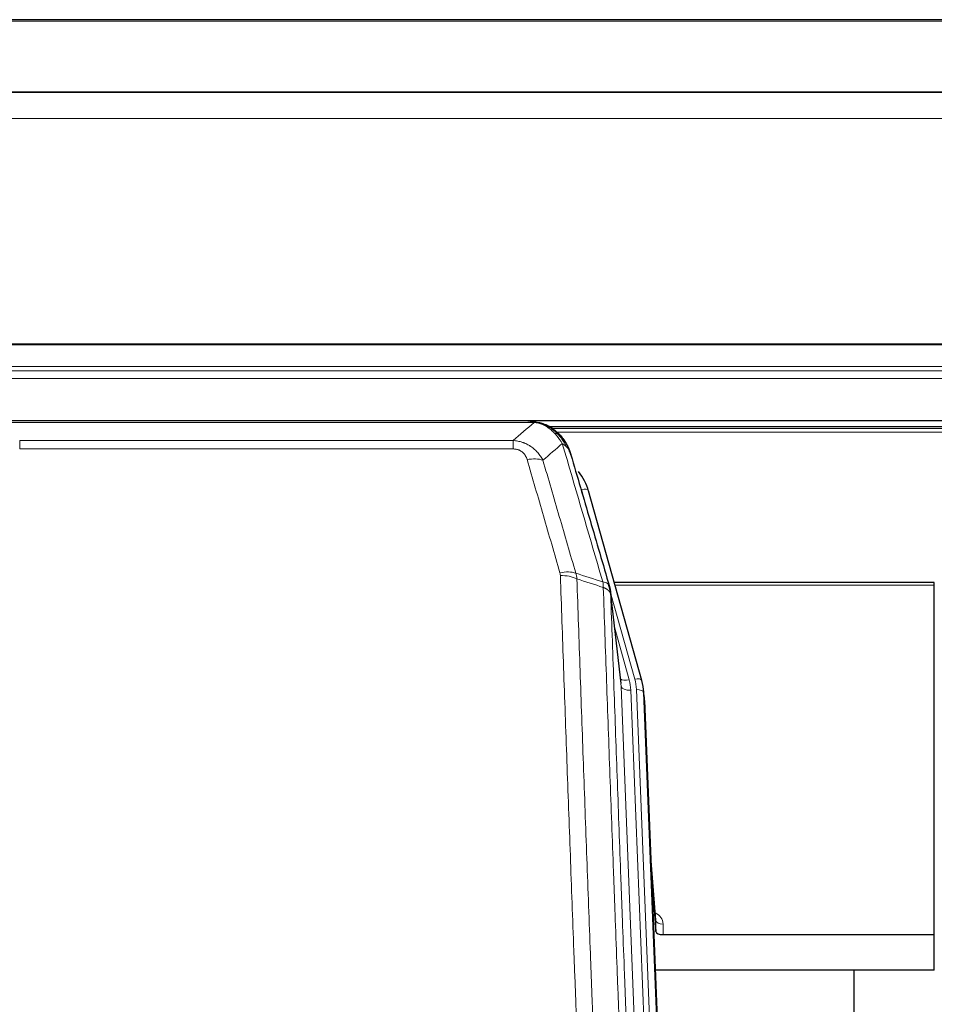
# Model space of a CAD drawing. Header units: inches. Extents: x 0 to 23760, y -13 to 16800.
# Tile 19 of 256: x 2486 to 2867, y 8252 to 8662. Entities that reach past the tile are written whole.
import ezdxf

# ---------------------------------------------------------------- set-up
doc = ezdxf.new("R2010")
doc.units = ezdxf.units.IN
doc.layers.add('1', color=7, linetype='Continuous', true_color=0xffffff)

msp = doc.modelspace()

# ---------------------------------------------------------------- linework, layer by layer
at = {"layer": '1', "color": 2, "linetype": 'Continuous', "lineweight": 25}
for p, q in [((3482.013, 8661.86), (2107.013, 8661.86)), ((3482.013, 8631.732), (2107.013, 8631.732)), ((3482.013, 8631.551), (2107.013, 8631.551)), ((2107.013, 8495.058), (3482.013, 8495.058)), ((2697.574, 8494.875), (2479.453, 8494.875)), ((2704.516, 8493.399), (2704.616, 8493.371)), ((3030.532, 8492.361), (2706.582, 8492.361)), ((2744.741, 8386.898), (2722.567, 8465.784)), ((2866.514, 8427.613), (2733.295, 8427.613)), ((2866.514, 8426.583), (2866.514, 8427.613)), ((2866.514, 8281.114), (2866.514, 8426.583)), ((2736.121, 8385.577), (2731.705, 8424.096)), ((2744.76, 8386.801), (2744.741, 8386.898)), ((2745.796, 8380.176), (2745.422, 8383.435)), ((2745.918, 8378.592), (2758.485, 8059.38)), ((2750.616, 8287.121), (2748.409, 8315.32)), ((2748.789, 8305.646), (2750.612, 8282.364)), ((2750.612, 8282.364), (2750.623, 8286.941)), ((2753.611, 8281.114), (2866.514, 8281.114)), ((2866.514, 8266.304), (2866.514, 8281.114)), ((2866.514, 8266.304), (2750.339, 8266.304)), ((2833.174, 8040.92), (2833.174, 8266.302))]:
    msp.add_line(p, q, dxfattribs=at)
at = {"layer": '1', "color": 110, "linetype": 'Continuous', "lineweight": 13}
for p, q in [((3482.013, 8661.316), (2107.013, 8661.316)), ((3482.013, 8620.786), (2107.013, 8620.786)), ((3482.013, 8526.958), (2107.013, 8526.958)), ((3482.013, 8526.514), (2107.013, 8526.514)), ((3482.013, 8517.601), (2107.013, 8517.601)), ((3482.013, 8515.756), (2107.013, 8515.756)), ((3482.013, 8512.515), (2107.013, 8512.515)), ((2699.916, 8494.213), (2477.111, 8494.213)), ((2704.616, 8493.371), (2704.684, 8493.214)), ((3029.634, 8491.8), (2707.399, 8491.8)), ((3027.756, 8490.187), (2709.44, 8490.187)), ((2485.842, 8486.745), (2485.842, 8483.212)), ((2485.842, 8486.745), (2691.185, 8486.745)), ((2691.185, 8486.745), (2691.185, 8483.212)), ((2691.185, 8483.212), (2485.842, 8483.212)), ((2724.404, 8449.546), (2719.679, 8466.357)), ((2866.514, 8426.583), (2733.582, 8426.583)), ((2741.853, 8387.471), (2731.78, 8423.305)), ((2736.211, 8384.404), (2731.834, 8422.585)), ((2733.48, 8408.616), (2739.506, 8387.178)), ((2749.277, 8052.51), (2736.211, 8384.404)), ((2753.123, 8054.597), (2740.203, 8382.777)), ((2755.328, 8058.493), (2742.55, 8383.07)), ((2745.918, 8378.592), (2745.544, 8381.85)), ((2745.544, 8381.85), (2758.239, 8059.386)), ((2750.623, 8286.941), (2748.416, 8315.128)), ((2753.621, 8285.53), (2753.611, 8281.114))]:
    msp.add_line(p, q, dxfattribs=at)
for centre, major_axis, ratio, start_param, end_param in [((2697.032, 8472.99), (9.598, 2.808), 0.562843, 0.6646512, 1.4076092), ((2719.679, 8464.972), (-2.888, -0.812), 0.4480327, 3.1416079, 4.5871119), ((2710.693, 8426.107), (9.604, 2.788), 0.5442898, 0.6684637, 1.414101), ((2710.88, 8424.934), (9.994, 0.345), 0.559112, 0.7940626, 1.551472), ((2741.853, 8386.086), (-2.888, -0.812), 0.4480327, 3.1416079, 4.5871119), ((2739.506, 8389.025), (-3.851, -1.082), 0.4480327, 0.2500116, 1.4455193), ((2740.203, 8384.624), (-3.997, -0.157), 0.4614673, 0.0341943, 1.5526308), ((2716.185, 8382.027), (-24.033, -0.038), 0.8858289, 3.1750594, 3.3842109), ((2718.532, 8382.32), (-24.033, -0.038), 0.8858289, 3.1750594, 3.3842109), ((2742.55, 8381.685), (-2.998, -0.118), 0.4614673, 3.175787, 4.6942235), ((2747.618, 8285.53), (-6.003, -0.046), 0.8757409, 3.1327535, 4.2284576), ((2753.621, 8286.985), (3, -0.007), 0.4848086, 3.1763596, 4.7135294)]:
    msp.add_ellipse(centre, major_axis=major_axis, ratio=ratio, start_param=start_param, end_param=end_param, dxfattribs=at)
at = {"layer": '1', "color": 2, "linetype": 'Continuous', "lineweight": 25}
for centre, major_axis, ratio, start_param, end_param in [((2696.372, 8459.771), (-27.014, -0.465), 0.8900028, 3.3708663, 3.7453976), ((2718.532, 8380.935), (-27.027, -0.37), 0.8864308, 3.1643526, 3.3735041), ((2718.897, 8377.748), (-27.037, -0.043), 0.8858289, 3.1750594, 3.2413899), ((2753.61, 8282.408), (3, 0), 0.4313147, 3.1753737, 4.7125436)]:
    msp.add_ellipse(centre, major_axis=major_axis, ratio=ratio, start_param=start_param, end_param=end_param, dxfattribs=at)
at = {"layer": '1', "color": 110, "linetype": 'Continuous', "lineweight": 13}
for points in [[(2691.185, 8486.745), (2694.113, 8489.231), (2697.023, 8491.721), (2699.916, 8494.213)], [(2711.679, 8485.494), (2709.005, 8483.171), (2706.316, 8480.85), (2703.612, 8478.532)], [(2717.289, 8431.534), (2721.038, 8430.316), (2724.786, 8429.099), (2728.533, 8427.884)], [(2717.289, 8431.534), (2717.402, 8431.15), (2717.59, 8430.371), (2717.707, 8429.569), (2717.748, 8429.162)], [(2728.745, 8425.593), (2725.08, 8426.781), (2721.414, 8427.97), (2717.748, 8429.162)]]:
    msp.add_open_spline(points, degree=3, dxfattribs=at)
at = {"layer": '1', "color": 2, "linetype": 'Continuous', "lineweight": 25}
for points, degree in [([(2697.374, 8494.873), (2697.991, 8494.877), (2698.614, 8494.847), (2699.24, 8494.783)], 3), ([(2708.127, 8491.318), (2706.481, 8492.538), (2704.614, 8493.372)], 2), ([(2731.711, 8424.015), (2730.961, 8426.846)], 1)]:
    msp.add_open_spline(points, degree=degree, dxfattribs=at)
for points, knots in [([(2697.374, 8494.873), (2697.448, 8494.875), (2697.522, 8494.876), (2697.818, 8494.875), (2698.04, 8494.866), (2698.467, 8494.831), (2698.673, 8494.805), (2698.925, 8494.759), (2698.986, 8494.746), (2699.046, 8494.733)], [0, 0, 0, 0, 0.125, 0.125, 0.5, 0.5, 0.875, 0.875, 1, 1, 1, 1]), ([(2699.046, 8494.733), (2700.456, 8494.644), (2701.892, 8494.338), (2703.763, 8493.636), (2704.227, 8493.437), (2704.684, 8493.214)], [0, 0, 0, 0, 0.75, 0.75, 1, 1, 1, 1]), ([(2702.518, 8494.129), (2702.598, 8494.105), (2702.677, 8494.08), (2703.35, 8493.869), (2703.938, 8493.649), (2704.516, 8493.399)], [0, 0, 0, 0, 0.1180686, 0.1180686, 1, 1, 1, 1]), ([(2704.684, 8493.214), (2704.913, 8493.102), (2705.14, 8492.985), (2706.042, 8492.492), (2706.701, 8492.071), (2707.971, 8491.133), (2708.581, 8490.616), (2709.353, 8489.873), (2709.542, 8489.683), (2709.728, 8489.488)], [0, 0, 0, 0, 0.125, 0.125, 0.5, 0.5, 0.875, 0.875, 1, 1, 1, 1]), ([(2708.203, 8491.261), (2708.849, 8490.779), (2709.465, 8490.253), (2710.273, 8489.467), (2710.496, 8489.238), (2710.714, 8489.003)], [0, 0, 0, 0, 0.7159091, 0.7159091, 1, 1, 1, 1]), ([(2711.144, 8488.436), (2711.122, 8488.48), (2711.099, 8488.525), (2711.02, 8488.66), (2710.958, 8488.75), (2710.832, 8488.894), (2710.775, 8488.95), (2710.714, 8489.003)], [0, 0, 0, 0, 0.2280377, 0.2280377, 0.6912151, 0.6912151, 1, 1, 1, 1]), ([(2710.714, 8489.003), (2711.148, 8488.534), (2711.559, 8488.043), (2713.088, 8486.007), (2713.984, 8484.319), (2714.596, 8482.579)], [0, 0, 0, 0, 0.25, 0.25, 1, 1, 1, 1]), ([(2711.204, 8488.302), (2711.215, 8488.289), (2711.239, 8488.262), (2711.274, 8488.222), (2711.309, 8488.182), (2711.345, 8488.14), (2711.381, 8488.098), (2711.418, 8488.055), (2711.455, 8488.012), (2711.492, 8487.968), (2711.53, 8487.923), (2711.568, 8487.877), (2711.606, 8487.831), (2711.645, 8487.784), (2711.684, 8487.736), (2711.723, 8487.687), (2711.763, 8487.638), (2711.803, 8487.588), (2711.844, 8487.537), (2711.884, 8487.485), (2711.925, 8487.433), (2711.967, 8487.38), (2712.008, 8487.326), (2712.05, 8487.271), (2712.093, 8487.216), (2712.135, 8487.16), (2712.178, 8487.103), (2712.221, 8487.045), (2712.264, 8486.986), (2712.307, 8486.927), (2712.351, 8486.867), (2712.395, 8486.806), (2712.439, 8486.744), (2712.483, 8486.681), (2712.527, 8486.618), (2712.572, 8486.553), (2712.617, 8486.488), (2712.662, 8486.422), (2712.707, 8486.356), (2712.752, 8486.288), (2712.798, 8486.219), (2712.843, 8486.15), (2712.889, 8486.08), (2712.935, 8486.009), (2712.981, 8485.937), (2713.026, 8485.864), (2713.072, 8485.791), (2713.119, 8485.716), (2713.165, 8485.641), (2713.211, 8485.564), (2713.257, 8485.487), (2713.303, 8485.409), (2713.35, 8485.33), (2713.396, 8485.25), (2713.442, 8485.169), (2713.488, 8485.088), (2713.534, 8485.005), (2713.58, 8484.922), (2713.627, 8484.837), (2713.673, 8484.752), (2713.718, 8484.666), (2713.764, 8484.578), (2713.81, 8484.49), (2713.856, 8484.401), (2713.901, 8484.311), (2713.946, 8484.22), (2713.991, 8484.129), (2714.036, 8484.036), (2714.081, 8483.942), (2714.126, 8483.847), (2714.17, 8483.752), (2714.214, 8483.655), (2714.258, 8483.558), (2714.302, 8483.459), (2714.345, 8483.36), (2714.388, 8483.259), (2714.431, 8483.158), (2714.474, 8483.055), (2714.516, 8482.952), (2714.558, 8482.848), (2714.599, 8482.743), (2714.64, 8482.636), (2714.681, 8482.529), (2714.722, 8482.421), (2714.762, 8482.312), (2714.801, 8482.202), (2714.84, 8482.091), (2714.879, 8481.979), (2714.917, 8481.866), (2714.954, 8481.752), (2714.992, 8481.637), (2715.028, 8481.521), (2715.064, 8481.404), (2715.1, 8481.286), (2715.135, 8481.167), (2715.169, 8481.047), (2715.203, 8480.926), (2715.225, 8480.845), (2715.235, 8480.805)], [0, 0, 0, 0, 0.0060657, 0.012223, 0.0184718, 0.0248123, 0.0312443, 0.0377679, 0.0443831, 0.0510899, 0.0578883, 0.0647782, 0.0717598, 0.0788329, 0.0859977, 0.093254, 0.1006019, 0.1080414, 0.1155725, 0.1231952, 0.1309095, 0.1387154, 0.1466129, 0.1546019, 0.1626826, 0.1708549, 0.1791188, 0.1874742, 0.1959213, 0.20446, 0.2130903, 0.2218121, 0.2306256, 0.2395307, 0.2485274, 0.2576156, 0.2667955, 0.276067, 0.2854301, 0.2948848, 0.3044311, 0.314069, 0.3237985, 0.3336196, 0.3435324, 0.3535367, 0.3636326, 0.3738202, 0.3840993, 0.3944701, 0.4049324, 0.4154864, 0.426132, 0.4368691, 0.4476979, 0.4586183, 0.4696303, 0.480734, 0.4919292, 0.503216, 0.5145945, 0.5260645, 0.5376262, 0.5492795, 0.5610244, 0.5728609, 0.584789, 0.5968087, 0.60892, 0.621123, 0.6334175, 0.6458037, 0.6582815, 0.6708509, 0.6835119, 0.6962645, 0.7091087, 0.7220445, 0.735072, 0.748191, 0.7614017, 0.774704, 0.7880979, 0.8015834, 0.8151605, 0.8288293, 0.8425896, 0.8564416, 0.8703852, 0.8844204, 0.8985472, 0.9127656, 0.9270756, 0.9414773, 0.9559705, 0.9705554, 0.9852319, 1, 1, 1, 1]), ([(2715.235, 8480.805), (2715.178, 8481.115), (2715.096, 8481.419), (2714.883, 8482.012), (2714.751, 8482.3), (2714.596, 8482.579)], [0, 0, 0, 0, 0.5, 0.5, 1, 1, 1, 1]), ([(2715.235, 8480.805), (2716.566, 8476.282), (2717.899, 8471.75), (2720.566, 8462.663), (2721.902, 8458.109), (2725.912, 8444.416), (2728.592, 8435.246), (2731.278, 8426.035)], [0, 0, 0, 0, 0.25, 0.25, 0.5, 0.5, 1, 1, 1, 1]), ([(2731.278, 8426.035), (2731.283, 8426.018), (2731.293, 8425.984), (2731.308, 8425.931), (2731.324, 8425.878), (2731.339, 8425.823), (2731.354, 8425.768), (2731.369, 8425.711), (2731.385, 8425.653), (2731.4, 8425.594), (2731.416, 8425.534), (2731.431, 8425.472), (2731.446, 8425.41), (2731.462, 8425.346), (2731.477, 8425.281), (2731.492, 8425.215), (2731.507, 8425.148), (2731.522, 8425.08), (2731.537, 8425.011), (2731.552, 8424.94), (2731.567, 8424.869), (2731.581, 8424.796), (2731.595, 8424.722), (2731.609, 8424.647), (2731.623, 8424.571), (2731.637, 8424.493), (2731.65, 8424.415), (2731.671, 8424.288), (2731.697, 8424.119), (2731.725, 8423.912), (2731.749, 8423.72), (2731.768, 8423.543), (2731.784, 8423.38), (2731.797, 8423.233), (2731.807, 8423.101), (2731.815, 8422.984), (2731.821, 8422.882), (2731.825, 8422.795), (2731.829, 8422.724), (2731.831, 8422.667), (2731.833, 8422.626), (2731.834, 8422.6), (2731.834, 8422.588), (2731.834, 8422.585)], [0, 0, 0, 0, 0.0155037, 0.0313049, 0.0474035, 0.0637997, 0.0804935, 0.097485, 0.1147743, 0.1323613, 0.1502462, 0.1684289, 0.1869096, 0.2056883, 0.224765, 0.2441397, 0.2638126, 0.2837835, 0.3040527, 0.32462, 0.3454856, 0.3666494, 0.3881116, 0.409872, 0.4319308, 0.454288, 0.4769435, 0.4998975, 0.5635611, 0.6228928, 0.6778927, 0.7285606, 0.7748966, 0.8169007, 0.8545729, 0.8879131, 0.9169214, 0.9415977, 0.9619421, 0.9779545, 0.989635, 0.9969835, 1, 1, 1, 1])]:
    msp.add_open_spline(points, degree=3, knots=knots, dxfattribs=at)
at = {"layer": '1', "color": 110, "linetype": 'Continuous', "lineweight": 13}
for points, knots in [([(2699.046, 8494.733), (2699.164, 8494.706), (2699.274, 8494.675), (2699.523, 8494.588), (2699.648, 8494.527), (2699.834, 8494.385), (2699.895, 8494.304), (2699.916, 8494.213)], [0, 0, 0, 0, 0.25, 0.25, 0.625, 0.625, 1, 1, 1, 1]), ([(2699.916, 8494.213), (2701.137, 8494.111), (2702.313, 8493.817), (2703.807, 8493.19), (2704.174, 8493.014), (2704.534, 8492.82)], [0, 0, 0, 0, 0.75, 0.75, 1, 1, 1, 1]), ([(2704.684, 8493.214), (2704.686, 8493.184), (2704.684, 8493.151), (2704.671, 8493.066), (2704.655, 8493.011), (2704.607, 8492.907), (2704.575, 8492.858), (2704.534, 8492.82)], [0, 0, 0, 0, 0.25, 0.25, 0.625, 0.625, 1, 1, 1, 1]), ([(2704.534, 8492.82), (2704.714, 8492.722), (2704.893, 8492.621), (2705.6, 8492.196), (2706.115, 8491.838), (2707.109, 8491.051), (2707.588, 8490.623), (2708.203, 8490.014), (2708.354, 8489.859), (2708.504, 8489.701)], [0, 0, 0, 0, 0.125, 0.125, 0.5, 0.5, 0.875, 0.875, 1, 1, 1, 1]), ([(2691.185, 8486.745), (2691.52, 8486.722), (2691.853, 8486.688), (2692.516, 8486.601), (2692.844, 8486.547), (2693.82, 8486.355), (2694.458, 8486.187), (2695.16, 8485.95), (2695.238, 8485.923), (2695.394, 8485.868), (2695.471, 8485.839), (2695.703, 8485.753), (2695.856, 8485.692), (2696.31, 8485.505), (2696.905, 8485.235), (2697.478, 8484.927), (2697.899, 8484.682), (2698.108, 8484.556), (2698.313, 8484.425), (2698.449, 8484.336), (2698.517, 8484.291), (2699.123, 8483.881), (2699.631, 8483.486), (2700.35, 8482.846), (2700.582, 8482.625), (2700.921, 8482.283), (2701.032, 8482.167), (2701.25, 8481.932), (2701.358, 8481.812), (2701.885, 8481.207), (2702.273, 8480.7), (2702.988, 8479.646), (2703.314, 8479.099), (2703.612, 8478.532)], [0, 0, 0, 0, 0.0625, 0.0625, 0.125, 0.125, 0.25, 0.25, 0.265625, 0.265625, 0.28125, 0.28125, 0.3125, 0.3125, 0.375, 0.4375, 0.4375, 0.46875, 0.484375, 0.484375, 0.5, 0.5, 0.625, 0.625, 0.6875, 0.6875, 0.71875, 0.71875, 0.75, 0.75, 0.875, 0.875, 1, 1, 1, 1]), ([(2709.728, 8489.488), (2709.629, 8489.515), (2709.528, 8489.538), (2709.271, 8489.588), (2709.114, 8489.612), (2708.803, 8489.656), (2708.65, 8489.676), (2708.504, 8489.701)], [0, 0, 0, 0, 0.25, 0.25, 0.625, 0.625, 1, 1, 1, 1]), ([(2708.504, 8489.701), (2708.802, 8489.384), (2709.093, 8489.056), (2710.22, 8487.706), (2710.986, 8486.609), (2711.679, 8485.494)], [0, 0, 0, 0, 0.25, 0.25, 1, 1, 1, 1]), ([(2710.714, 8489.003), (2710.683, 8489.03), (2710.651, 8489.056), (2710.516, 8489.158), (2710.403, 8489.227), (2710.154, 8489.349), (2710.017, 8489.402), (2709.826, 8489.461), (2709.777, 8489.475), (2709.728, 8489.488)], [0, 0, 0, 0, 0.125, 0.125, 0.5, 0.5, 0.875, 0.875, 1, 1, 1, 1]), ([(2709.728, 8489.488), (2710.099, 8489.099), (2710.456, 8488.693), (2711.817, 8487.01), (2712.687, 8485.616), (2713.386, 8484.163)], [0, 0, 0, 0, 0.25, 0.25, 1, 1, 1, 1]), ([(2691.185, 8483.212), (2691.367, 8483.212), (2691.55, 8483.205), (2691.914, 8483.179), (2692.093, 8483.159), (2692.449, 8483.106), (2692.624, 8483.072), (2692.971, 8482.99), (2693.142, 8482.941), (2693.353, 8482.871), (2693.395, 8482.857), (2693.479, 8482.827), (2693.603, 8482.781), (2693.724, 8482.731), (2693.963, 8482.626), (2694.271, 8482.472), (2694.558, 8482.294), (2694.731, 8482.174), (2694.766, 8482.15), (2694.834, 8482.101), (2694.867, 8482.076), (2694.967, 8481.999), (2695.032, 8481.947), (2695.222, 8481.788), (2695.341, 8481.678), (2695.568, 8481.45), (2695.675, 8481.332), (2695.878, 8481.089), (2695.973, 8480.964), (2696.086, 8480.804), (2696.109, 8480.771), (2696.153, 8480.707), (2696.174, 8480.674), (2696.238, 8480.575), (2696.279, 8480.509), (2696.398, 8480.31), (2696.471, 8480.175), (2696.608, 8479.903), (2696.672, 8479.765), (2696.848, 8479.348), (2696.948, 8479.065), (2697.032, 8478.776)], [0, 0, 0, 0, 0.0625, 0.0625, 0.125, 0.125, 0.1875, 0.1875, 0.25, 0.25, 0.265625, 0.265625, 0.28125, 0.3125, 0.3125, 0.375, 0.4375, 0.4375, 0.453125, 0.453125, 0.46875, 0.46875, 0.5, 0.5, 0.5625, 0.5625, 0.625, 0.625, 0.6875, 0.6875, 0.703125, 0.703125, 0.71875, 0.71875, 0.75, 0.75, 0.8125, 0.8125, 0.875, 0.875, 1, 1, 1, 1]), ([(2713.386, 8484.163), (2713.14, 8484.41), (2712.874, 8484.646), (2712.303, 8485.09), (2712, 8485.299), (2711.679, 8485.494)], [0, 0, 0, 0, 0.5, 0.5, 1, 1, 1, 1]), ([(2728.533, 8427.884), (2725.711, 8437.577), (2722.895, 8447.225), (2718.681, 8461.627), (2717.279, 8466.417), (2714.476, 8475.973), (2713.077, 8480.739), (2711.679, 8485.494)], [0, 0, 0, 0, 0.5, 0.5, 0.75, 0.75, 1, 1, 1, 1]), ([(2714.596, 8482.579), (2714.44, 8482.864), (2714.26, 8483.139), (2713.856, 8483.668), (2713.631, 8483.922), (2713.386, 8484.163)], [0, 0, 0, 0, 0.5, 0.5, 1, 1, 1, 1]), ([(2710.693, 8431.705), (2708.408, 8439.61), (2706.126, 8447.486), (2702.711, 8459.254), (2701.574, 8463.169), (2699.301, 8470.984), (2698.166, 8474.884), (2697.032, 8478.776)], [0, 0, 0, 0, 0.5, 0.5, 0.75, 0.75, 1, 1, 1, 1]), ([(2703.612, 8478.532), (2704.747, 8474.646), (2705.884, 8470.752), (2708.159, 8462.949), (2709.298, 8459.04), (2712.717, 8447.29), (2715.001, 8439.427), (2717.289, 8431.534)], [0, 0, 0, 0, 0.25, 0.25, 0.5, 0.5, 1, 1, 1, 1]), ([(2710.693, 8431.705), (2710.749, 8431.512), (2710.792, 8431.317), (2710.855, 8430.924), (2710.874, 8430.727), (2710.88, 8430.528)], [0, 0, 0, 0, 0.5, 0.5, 1, 1, 1, 1]), ([(2722.839, 8111.525), (2722.282, 8125.355), (2721.181, 8152.886), (2719.573, 8193.789), (2718.531, 8220.798), (2717.76, 8240.956), (2717.378, 8251.011), (2716.999, 8261.029), (2716.748, 8267.699), (2716.623, 8271.031), (2715.999, 8287.666), (2715.508, 8300.903), (2714.783, 8320.652), (2714.543, 8327.217), (2714.067, 8340.307), (2713.831, 8346.834), (2713.129, 8366.357), (2712.208, 8392.236), (2711.318, 8417.814), (2710.88, 8430.528)], [0, 0, 0, 0, 0.125, 0.25, 0.375, 0.375, 0.4375, 0.46875, 0.46875, 0.5, 0.5, 0.625, 0.625, 0.6875, 0.6875, 0.75, 0.75, 0.875, 1, 1, 1, 1]), ([(2717.748, 8429.162), (2718.186, 8416.464), (2719.078, 8390.919), (2720, 8365.072), (2720.703, 8345.574), (2720.939, 8339.056), (2721.415, 8325.982), (2721.656, 8319.426), (2722.382, 8299.702), (2722.874, 8286.481), (2723.498, 8269.867), (2723.623, 8266.54), (2723.875, 8259.878), (2724.254, 8249.873), (2724.637, 8239.831), (2725.409, 8219.698), (2726.452, 8192.724), (2728.062, 8151.872), (2729.164, 8124.377), (2729.722, 8110.564)], [0, 0, 0, 0, 0.125, 0.25, 0.25, 0.3125, 0.3125, 0.375, 0.375, 0.5, 0.5, 0.53125, 0.53125, 0.5625, 0.625, 0.625, 0.75, 0.875, 1, 1, 1, 1]), ([(2731.278, 8426.035), (2731.257, 8426.281), (2731.179, 8426.513), (2730.915, 8426.932), (2730.73, 8427.12), (2730.258, 8427.442), (2729.973, 8427.576), (2729.314, 8427.78), (2728.942, 8427.85), (2728.533, 8427.884)], [0, 0, 0, 0, 0.25, 0.25, 0.5, 0.5, 0.75, 0.75, 1, 1, 1, 1]), ([(2728.533, 8427.884), (2728.608, 8427.512), (2728.65, 8427.14), (2728.708, 8426.381), (2728.724, 8425.995), (2728.745, 8425.593)], [0, 0, 0, 0, 0.5, 0.5, 1, 1, 1, 1]), ([(2731.834, 8422.585), (2731.833, 8422.593), (2731.832, 8422.608), (2731.828, 8422.632), (2731.825, 8422.656), (2731.822, 8422.679), (2731.818, 8422.703), (2731.814, 8422.727), (2731.809, 8422.75), (2731.805, 8422.774), (2731.8, 8422.797), (2731.795, 8422.821), (2731.79, 8422.845), (2731.784, 8422.868), (2731.778, 8422.892), (2731.772, 8422.915), (2731.766, 8422.939), (2731.759, 8422.962), (2731.752, 8422.985), (2731.745, 8423.009), (2731.738, 8423.032), (2731.73, 8423.056), (2731.722, 8423.079), (2731.714, 8423.102), (2731.706, 8423.126), (2731.697, 8423.149), (2731.688, 8423.172), (2731.679, 8423.195), (2731.67, 8423.218), (2731.66, 8423.241), (2731.65, 8423.265), (2731.64, 8423.288), (2731.63, 8423.311), (2731.619, 8423.334), (2731.608, 8423.357), (2731.597, 8423.38), (2731.586, 8423.402), (2731.574, 8423.425), (2731.562, 8423.448), (2731.55, 8423.471), (2731.538, 8423.494), (2731.525, 8423.516), (2731.512, 8423.539), (2731.499, 8423.562), (2731.486, 8423.584), (2731.472, 8423.607), (2731.458, 8423.629), (2731.444, 8423.652), (2731.43, 8423.674), (2731.415, 8423.697), (2731.401, 8423.719), (2731.386, 8423.741), (2731.37, 8423.764), (2731.355, 8423.786), (2731.339, 8423.808), (2731.323, 8423.83), (2731.307, 8423.852), (2731.29, 8423.874), (2731.273, 8423.896), (2731.256, 8423.918), (2731.239, 8423.94), (2731.222, 8423.962), (2731.204, 8423.983), (2731.186, 8424.005), (2731.168, 8424.027), (2731.149, 8424.048), (2731.131, 8424.07), (2731.112, 8424.091), (2731.093, 8424.113), (2731.073, 8424.134), (2731.054, 8424.155), (2731.034, 8424.177), (2731.014, 8424.198), (2730.993, 8424.219), (2730.973, 8424.24), (2730.952, 8424.261), (2730.925, 8424.288), (2730.891, 8424.321), (2730.85, 8424.36), (2730.809, 8424.398), (2730.766, 8424.437), (2730.723, 8424.475), (2730.679, 8424.512), (2730.634, 8424.55), (2730.589, 8424.587), (2730.542, 8424.623), (2730.495, 8424.66), (2730.447, 8424.696), (2730.399, 8424.732), (2730.349, 8424.767), (2730.299, 8424.803), (2730.248, 8424.838), (2730.196, 8424.872), (2730.144, 8424.906), (2730.091, 8424.94), (2730.037, 8424.974), (2729.982, 8425.007), (2729.927, 8425.04), (2729.871, 8425.072), (2729.814, 8425.104), (2729.756, 8425.136), (2729.698, 8425.168), (2729.639, 8425.199), (2729.58, 8425.229), (2729.52, 8425.26), (2729.459, 8425.29), (2729.397, 8425.319), (2729.335, 8425.348), (2729.272, 8425.377), (2729.208, 8425.406), (2729.144, 8425.434), (2729.079, 8425.461), (2729.013, 8425.488), (2728.947, 8425.515), (2728.88, 8425.542), (2728.813, 8425.568), (2728.768, 8425.585), (2728.745, 8425.593)], [0, 0, 0, 0, 0.0066687, 0.0133374, 0.0200061, 0.0266746, 0.0333432, 0.0400116, 0.0466801, 0.0533484, 0.0600168, 0.066685, 0.0733532, 0.0800214, 0.0866895, 0.0933575, 0.1000255, 0.1066935, 0.1133614, 0.1200292, 0.126697, 0.1333647, 0.1400324, 0.1467001, 0.1533676, 0.1600352, 0.1667026, 0.1733701, 0.1800374, 0.1867047, 0.193372, 0.2000392, 0.2067064, 0.2133735, 0.2200405, 0.2267075, 0.2333745, 0.2400414, 0.2467082, 0.253375, 0.2600418, 0.2667085, 0.2733751, 0.2800417, 0.2867082, 0.2933747, 0.3000412, 0.3067075, 0.3133739, 0.3200401, 0.3267064, 0.3333725, 0.3400387, 0.3467047, 0.3533708, 0.3600367, 0.3667026, 0.3733685, 0.3800343, 0.3867001, 0.3933658, 0.4000315, 0.4066971, 0.4133626, 0.4200281, 0.4266936, 0.433359, 0.4400243, 0.4466896, 0.4533549, 0.4600201, 0.4666852, 0.4733503, 0.4800154, 0.4866804, 0.4933453, 0.5000102, 0.5125098, 0.5250093, 0.5375088, 0.5500082, 0.5625077, 0.5750071, 0.5875066, 0.600006, 0.6125054, 0.6250049, 0.6375043, 0.6500037, 0.6625032, 0.6750026, 0.6875021, 0.7000016, 0.7125011, 0.7250006, 0.7375001, 0.7499997, 0.7624993, 0.7749989, 0.7874985, 0.7999982, 0.812498, 0.8249977, 0.8374975, 0.8499974, 0.8624973, 0.8749972, 0.8874972, 0.8999973, 0.9124974, 0.9249976, 0.9374978, 0.9499981, 0.9624985, 0.9749989, 0.9874994, 1, 1, 1, 1]), ([(2740.974, 8101.697), (2740.403, 8115.75), (2739.275, 8143.721), (2737.63, 8185.272), (2736.563, 8212.703), (2735.775, 8233.176), (2735.384, 8243.387), (2734.932, 8255.256), (2734.74, 8260.333), (2734.612, 8263.715), (2734.548, 8265.406), (2734.229, 8273.851), (2733.849, 8283.958), (2733.412, 8295.702), (2733.225, 8300.725), (2733.101, 8304.071), (2733.039, 8305.743), (2732.483, 8320.779), (2731.51, 8347.354), (2730.099, 8386.747), (2729.191, 8412.697), (2728.745, 8425.593)], [0, 0, 0, 0, 0.125, 0.25, 0.375, 0.375, 0.4375, 0.46875, 0.484375, 0.484375, 0.5, 0.5, 0.5625, 0.59375, 0.609375, 0.609375, 0.625, 0.625, 0.75, 0.875, 1, 1, 1, 1]), ([(2731.834, 8422.585), (2732.279, 8409.737), (2733.185, 8383.886), (2734.592, 8344.642), (2735.562, 8318.169), (2736.116, 8303.189), (2736.178, 8301.524), (2736.302, 8298.19), (2736.488, 8293.187), (2736.925, 8281.488), (2737.303, 8271.419), (2737.621, 8263.006), (2737.685, 8261.322), (2737.813, 8257.952), (2738.004, 8252.894), (2738.455, 8241.07), (2738.845, 8230.898), (2739.631, 8210.503), (2740.694, 8183.175), (2742.335, 8141.781), (2743.46, 8113.916), (2744.029, 8099.916)], [0, 0, 0, 0, 0.125, 0.25, 0.375, 0.375, 0.390625, 0.390625, 0.40625, 0.4375, 0.5, 0.5, 0.515625, 0.515625, 0.53125, 0.5625, 0.625, 0.625, 0.75, 0.875, 1, 1, 1, 1])]:
    msp.add_open_spline(points, degree=3, knots=knots, dxfattribs=at)

doc.saveas('drawing.dxf')
